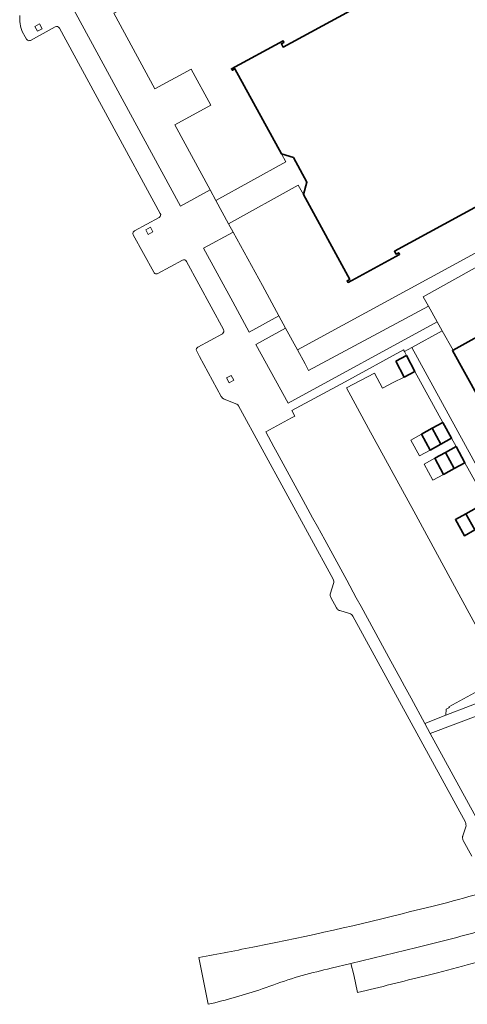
# Model space of a CAD drawing. Header units: metres. Extents: x 154586 to 156144, y 460369 to 462495.
# Tile 2 of 25: x 155090 to 155165, y 461348 to 461512. Entities that reach past the tile are written whole.
import ezdxf

# ---------------------------------------------------------------- set-up
doc = ezdxf.new("R2010")
doc.units = ezdxf.units.M
for name, color, linetype, lineweight in [('B-WE-GR-BEPLANTING_CULTUUR_BODEMBEDEKKER-GV', 90, 'Continuous', 18), ('B-WE-GR-BEPLANTING_CULTUUR_HEESTERS-GV', 90, 'Continuous', 18), ('B-WE-GR-GROENVOORZIENING-GV', 80, 'Continuous', 18), ('B-WE-IE-TERREINAFSCHEIDING_KUNSTMATIG_HEKWERK-G', 20, 'IE-TERREINAFSCHEIDING_KUNSTMATIG-SO', 18), ('B-WE-OG-BEBOUWING-GV', 7, 'Continuous', 35), ('B-WE-OG-TERREIN_ERF-GV', 7, 'Continuous', 18), ('B-WE-VH-VERHARDING_ASFALT-GV', 252, 'Continuous', 18), ('B-WE-VH-VERHARDING_BETONSTRAATSTEEN-GV', 7, 'Continuous', 18), ('B-WE-VH-VERHARDING_TEGEL-GV', 252, 'Continuous', 18)]:
    doc.layers.add(name, color=color, linetype=linetype, lineweight=lineweight)
doc.linetypes.add('IE-TERREINAFSCHEIDING_KUNSTMATIG-SO', pattern='A,4,[82,NLCS.SHX,S=0.75,R=90,X=0,Y=0],4,-2', length=10)

msp = doc.modelspace()

# ---------------------------------------------------------------- linework, layer by layer
at = {"layer": 'B-WE-GR-BEPLANTING_CULTUUR_BODEMBEDEKKER-GV', "flags": 128}
msp.add_lwpolyline([(155169.549, 461482.151), (155166.849, 461480.677), (155168.998, 461476.735), (155169.747, 461475.36), (155136.198, 461457.122), (155137.482, 461454.766), (155138.079, 461453.672), (155158.124, 461464.418), (155157.266, 461465.969), (155173.123, 461474.86), (155171.794, 461477.57)], close=True, dxfattribs=at)
at = {"layer": 'B-WE-GR-BEPLANTING_CULTUUR_HEESTERS-GV', "flags": 128}
msp.add_lwpolyline([(155134.215, 461460.759), (155129.275, 461458.033), (155132.53, 461452.066), (155134.645, 461448.188), (155159.575, 461461.799), (155158.124, 461464.418), (155138.079, 461453.672), (155137.482, 461454.766), (155136.198, 461457.122)], close=True, dxfattribs=at)
at = {"layer": 'B-WE-GR-GROENVOORZIENING-GV', "flags": 128}
msp.add_lwpolyline([(155170.768, 461402.415), (155161.561, 461397.412), (155161.633, 461397.279), (155161.104, 461396.992), (155161.063, 461396), (155177.315, 461402.236), (155182.766, 461404.328), (155180.849, 461407.9)], close=True, dxfattribs=at)
at = {"layer": 'B-WE-IE-TERREINAFSCHEIDING_KUNSTMATIG_HEKWERK-G', "flags": 128}
msp.add_lwpolyline([(155168.998, 461476.735), (155169.747, 461475.36), (155136.198, 461457.122)], dxfattribs=at)
at = {"layer": 'B-WE-OG-BEBOUWING-GV', "flags": 128}
msp.add_lwpolyline([(155154.286, 461518.923), (155133.818, 461507.781), (155133.522, 461508.324), (155133.957, 461508.561), (155133.804, 461508.842), (155125.183, 461504.149), (155125.331, 461503.897), (155125.762, 461504.139), (155133.535, 461489.902), (155135.553, 461489.292), (155137.804, 461485.173), (155137.213, 461483.129), (155144.96, 461468.917), (155144.522, 461468.679), (155144.683, 461468.406), (155153.305, 461473.095), (155153.153, 461473.373), (155152.716, 461473.135), (155152.452, 461473.619), (155166.518, 461481.285)], dxfattribs=at)
for points in [[(155162.25, 461457.057), (155162.137, 461456.994), (155171.05, 461441.015), (155180.226, 461446.134), (155179.85, 461446.808), (155186.208, 461450.355), (155183.62, 461454.994), (155177.139, 461451.379), (155171.191, 461462.042)], [(155152.652, 461455.245), (155154.048, 461452.569), (155155.85, 461453.509), (155154.454, 461456.185)], [(155158.758, 461443.989), (155160.214, 461441.339), (155161.996, 461442.318), (155160.54, 461444.968)], [(155156.976, 461443.01), (155158.433, 461440.36), (155160.214, 461441.339), (155158.758, 461443.989)], [(155162.443, 461437.255), (155160.971, 461439.953), (155159.187, 461438.979), (155160.658, 461436.281)], [(155160.971, 461439.953), (155162.443, 461437.255), (155164.227, 461438.228), (155162.756, 461440.926)], [(155166.147, 461430.678), (155164.398, 461429.708), (155165.913, 461426.978), (155167.662, 461427.948)], [(155164.398, 461429.708), (155162.637, 461428.731), (155164.152, 461426.001), (155165.913, 461426.978)]]:
    msp.add_lwpolyline(points, close=True, dxfattribs=at)
at = {"layer": 'B-WE-OG-TERREIN_ERF-GV', "flags": 128}
msp.add_lwpolyline([(155178.739, 461466.154), (155171.191, 461462.042), (155177.139, 461451.379), (155183.62, 461454.994), (155186.208, 461450.355), (155179.85, 461446.808), (155180.226, 461446.134), (155171.05, 461441.015), (155162.137, 461456.994), (155162.25, 461457.057), (155160.404, 461460.301), (155155.348, 461457.529), (155167.83, 461434.715), (155189.486, 461446.81)], close=True, dxfattribs=at)
for points in [[(155167.909, 461431.655), (155164.227, 461438.228), (155162.443, 461437.255), (155160.658, 461436.281), (155158.874, 461435.308), (155157.402, 461438.006), (155159.187, 461438.979), (155160.971, 461439.953), (155162.756, 461440.926), (155161.996, 461442.318), (155160.214, 461441.339), (155158.433, 461440.36), (155156.651, 461439.381), (155155.195, 461442.032), (155156.976, 461443.01), (155158.758, 461443.989), (155160.54, 461444.968), (155155.85, 461453.509), (155154.048, 461452.569), (155152.246, 461451.628), (155150.444, 461450.688), (155149.114, 461453.238), (155144.408, 461450.761), (155148.111, 461443.969), (155155.665, 461430.114), (155163.219, 461416.26), (155170.768, 461402.415)], [(155165.913, 461426.978), (155164.152, 461426.001), (155162.637, 461428.731), (155164.398, 461429.708), (155166.147, 461430.678)]]:
    msp.add_lwpolyline(points, dxfattribs=at)
at = {"layer": 'B-WE-VH-VERHARDING_ASFALT-GV'}
for points in [[(155172.781, 461367.945, -0.0096186), (155158.726, 461363.96)], [(155155.118, 461363.125, -0.0139951), (155129.333, 461357.294)], [(155156.171, 461357.104, 0.0081861), (155166.924, 461359.902)], [(155129.333, 461357.294, -0.0056209), (155119.735, 461355.468)], [(155132.252, 461350.879, -0.0352994), (155141.881, 461353.637)], [(155121.258, 461347.614, 0.0246577), (155130.337, 461350.188)]]:
    msp.add_lwpolyline(points, format="xyb", dxfattribs=at)
at = {"layer": 'B-WE-VH-VERHARDING_ASFALT-GV', "flags": 128}
for points in [[(155158.726, 461363.96), (155155.118, 461363.125)], [(155141.881, 461353.637), (155145.163, 461354.467), (155156.171, 461357.104)], [(155119.735, 461355.468), (155121.258, 461347.614)], [(155130.337, 461350.188), (155132.252, 461350.879)]]:
    msp.add_lwpolyline(points, dxfattribs=at)
at = {"layer": 'B-WE-VH-VERHARDING_BETONSTRAATSTEEN-GV'}
for points in [[(155166.924, 461359.902, -0.0081861), (155156.171, 461357.104)], [(155159.629, 461352.908, 0.0018288), (155166.307, 461354.65)], [(155146.271, 461349.577, 0.0029174), (155157.651, 461352.402)]]:
    msp.add_lwpolyline(points, format="xyb", dxfattribs=at)
at = {"layer": 'B-WE-VH-VERHARDING_BETONSTRAATSTEEN-GV', "flags": 128}
for points in [[(155156.171, 461357.104), (155145.163, 461354.467), (155145.657, 461352.524), (155146.271, 461349.577)], [(155157.651, 461352.402), (155159.629, 461352.908)]]:
    msp.add_lwpolyline(points, dxfattribs=at)
at = {"layer": 'B-WE-VH-VERHARDING_TEGEL-GV', "flags": 128}
for points in [[(155110.068, 461515.928), (155105.481, 461513.437), (155112.377, 461500.8), (155118.421, 461504.098), (155121.728, 461498.054), (155115.677, 461494.752), (155121.608, 461483.883), (155122.582, 461482.096), (155134.258, 461488.571), (155133.535, 461489.902), (155125.762, 461504.139), (155125.331, 461503.897), (155125.183, 461504.149), (155133.804, 461508.842), (155133.957, 461508.561), (155133.522, 461508.324), (155133.818, 461507.781), (155154.286, 461518.923), (155145.55, 461535.202), (155129.584, 461526.527)], [(155093.503, 461510.859), (155092.705, 461510.421), (155092.261, 461511.23), (155093.059, 461511.668)], [(155202.027, 461485.059), (155200.48, 461487.755), (155200.292, 461488.083), (155174.689, 461473.492), (155173.731, 461475.201), (155173.123, 461474.86), (155157.266, 461465.969), (155158.124, 461464.418), (155159.575, 461461.799), (155160.404, 461460.301), (155162.25, 461457.057), (155171.191, 461462.042), (155178.739, 461466.154), (155176.372, 461470.415), (155177.632, 461471.134), (155178.715, 461471.752)], [(155166.518, 461481.285), (155152.452, 461473.619), (155152.716, 461473.135), (155153.153, 461473.373), (155153.305, 461473.095), (155144.683, 461468.406), (155144.522, 461468.679), (155144.96, 461468.917), (155137.213, 461483.129), (155136.363, 461484.695), (155124.694, 461478.224), (155125.47, 461476.8), (155130.345, 461467.858), (155133.099, 461462.806), (155134.215, 461460.759), (155136.198, 461457.122), (155169.747, 461475.36), (155168.998, 461476.735), (155166.849, 461480.677)], [(155111.616, 461477.632), (155112.038, 461476.839), (155111.264, 461476.428), (155110.843, 461477.22)], [(155125.146, 461452.838), (155125.572, 461452.044), (155124.781, 461451.62), (155124.355, 461452.414)]]:
    msp.add_lwpolyline(points, close=True, dxfattribs=at)
for points in [[(155151.842, 461405.016), (155147.918, 461412.208), (155146.852, 461414.189), (155146.065, 461415.618), (155144.471, 461418.593), (155140.802, 461425.307), (155139.556, 461427.544), (155138.739, 461429.033), (155137.155, 461431.934), (155132.813, 461439.896), (155132.242, 461440.899), (155130.922, 461443.388), (155135.217, 461445.726), (155135.793, 461446.042), (155135.3, 461446.946), (155144.198, 461451.782), (155153.97, 461457.113), (155154.108, 461456.849), (155155.348, 461457.529), (155160.404, 461460.301), (155159.575, 461461.799), (155134.645, 461448.188), (155132.53, 461452.066), (155129.275, 461458.033), (155134.215, 461460.759), (155133.099, 461462.806), (155128.167, 461460.073), (155125.4, 461465.162), (155120.518, 461474.141), (155125.47, 461476.8), (155124.694, 461478.224), (155122.582, 461482.096), (155121.608, 461483.883), (155116.672, 461481.182), (155110.428, 461492.654), (155098.087, 461515.327)], [(155091.529, 461508.895), (155095.71, 461511.156)], [(155096.387, 461510.955), (155113.275, 461479.954)], [(155090.163, 461510.384), (155090.65, 461509.519), (155090.867, 461509.127)], [(155113.086, 461479.273), (155108.949, 461477.04)], [(155108.756, 461476.365), (155112.186, 461470.095)], [(155112.866, 461469.897), (155116.978, 461472.147)], [(155117.658, 461471.923), (155123.865, 461460.513)], [(155123.662, 461459.825), (155119.549, 461457.577)], [(155119.361, 461456.913), (155119.847, 461456.011), (155123.468, 461449.312)], [(155167.83, 461434.715), (155155.348, 461457.529), (155154.108, 461456.849), (155154.454, 461456.185), (155155.85, 461453.509), (155160.54, 461444.968), (155161.996, 461442.318), (155162.756, 461440.926), (155164.227, 461438.228), (155167.909, 461431.655)], [(155123.937, 461448.888), (155126.059, 461448.031)], [(155126.36, 461447.777), (155142.176, 461418.759)], [(155142.256, 461418.033), (155141.746, 461416.429), (155141.699, 461416.262)], [(155141.783, 461415.701), (155142.757, 461413.925)], [(155143.306, 461413.488), (155144.916, 461413.028)], [(155145.481, 461412.536), (155164.309, 461378.073)], [(155171.738, 461368.611), (155169.365, 461372.911), (155168.351, 461374.748), (155167.039, 461377.125), (155158.434, 461392.947), (155157.528, 461394.6), (155155.235, 461398.825), (155154.106, 461400.87), (155153.32, 461402.308), (155151.842, 461405.016)], [(155177.315, 461402.236), (155161.063, 461396), (155157.528, 461394.6), (155158.434, 461392.947), (155166.561, 461396.014)], [(155164.391, 461377.296), (155163.881, 461375.793)], [(155163.963, 461375.031), (155165.418, 461372.386)]]:
    msp.add_lwpolyline(points, dxfattribs=at)
at = {"layer": 'B-WE-VH-VERHARDING_TEGEL-GV'}
for points in [[(155089.773, 461513.054, 0.1190771), (155090.163, 461510.384)], [(155095.71, 461511.156, -0.412179), (155096.387, 461510.955)], [(155090.867, 461509.127, 0.259164), (155091.265, 461508.85)], [(155091.265, 461508.85, 0.1399592), (155091.529, 461508.895)], [(155113.275, 461479.954, -0.4122557), (155113.086, 461479.273)], [(155108.747, 461476.824, 0.2375104), (155108.756, 461476.365)], [(155108.949, 461477.04, 0.1483192), (155108.747, 461476.824)], [(155116.978, 461472.147, -0.4266764), (155117.658, 461471.923)], [(155112.186, 461470.095, 0.2483902), (155112.579, 461469.839)], [(155112.579, 461469.839, 0.1466884), (155112.866, 461469.897)], [(155123.865, 461460.513, -0.4283686), (155123.662, 461459.825)], [(155119.344, 461457.354, 0.2380051), (155119.361, 461456.913)], [(155119.549, 461457.577, 0.1543269), (155119.344, 461457.354)], [(155123.468, 461449.312, 0.1802288), (155123.937, 461448.888)], [(155126.059, 461448.031, -0.1856277), (155126.36, 461447.777)], [(155142.176, 461418.759, -0.2204411), (155142.256, 461418.033)], [(155141.699, 461416.262, 0.1608268), (155141.783, 461415.701)], [(155142.757, 461413.925, 0.1639959), (155143.186, 461413.531)], [(155143.186, 461413.531, 0.0422181), (155143.306, 461413.488)], [(155144.916, 461413.028, -0.1957533), (155145.481, 461412.536)], [(155164.309, 461378.073, -0.1570309), (155164.391, 461377.296)], [(155163.853, 461375.691, 0.033417), (155163.834, 461375.54)], [(155163.881, 461375.793, 0.0232432), (155163.853, 461375.691)], [(155163.834, 461375.54, 0.1473441), (155163.963, 461375.031)]]:
    msp.add_lwpolyline(points, format="xyb", dxfattribs=at)

doc.saveas('drawing.dxf')
